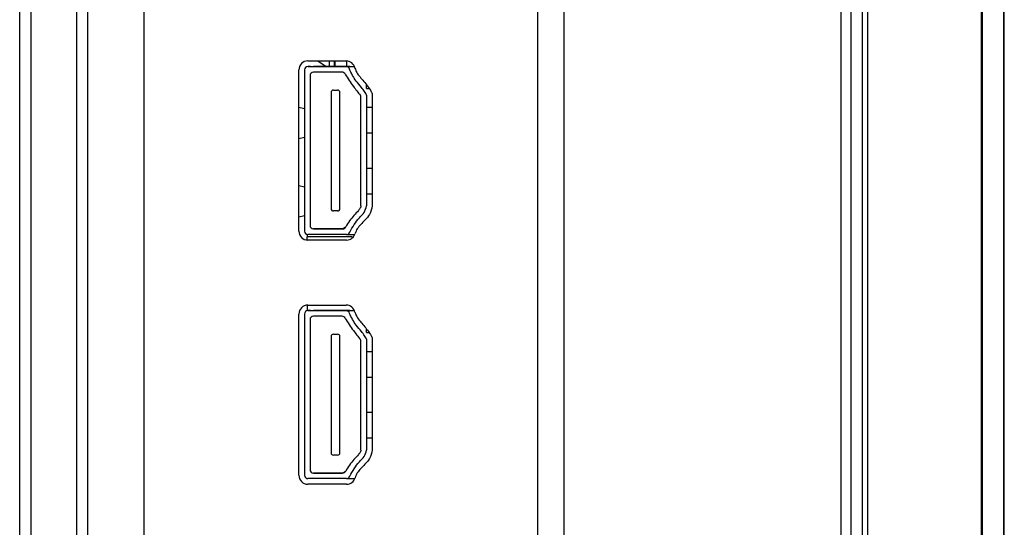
# Model space of a CAD drawing. Header units: millimetres. Extents: x 0 to 1118, y 0 to 864.
# Tile 20 of 256: x 51.12 to 68.72, y 388.47 to 397.54. Entities that reach past the tile are written whole.
import ezdxf

# ---------------------------------------------------------------- set-up
doc = ezdxf.new("R2010")
doc.units = ezdxf.units.MM

msp = doc.modelspace()

# ---------------------------------------------------------------- linework, layer by layer
at = {"color": 7, "linetype": 'Continuous', "lineweight": 25}
for p, q in [((65.9834, 351.965), (65.9834, 542.3522)), ((66.1834, 540.5322), (66.1834, 353.785)), ((66.2834, 353.785), (66.2834, 540.5322)), ((68.3068, 540.5322), (68.3068, 353.785)), ((68.3351, 353.785), (68.3351, 540.5322)), ((68.7117, 540.5322), (68.7117, 353.785)), ((68.7234, 353.785), (68.7234, 540.5322)), ((51.1234, 352.9062), (51.1234, 479.7531)), ((52.1434, 358.4462), (52.1434, 429.9586)), ((52.3434, 358.4462), (52.3434, 429.9586)), ((53.3434, 429.7586), (53.3434, 358.6462)), ((60.3834, 361.0778), (60.3834, 427.0272)), ((56.2734, 396.8024), (56.9595, 396.8024)), ((56.6634, 396.7024), (56.6634, 396.8024)), ((56.7434, 396.8024), (56.7434, 396.7024)), ((56.7634, 396.7024), (56.7634, 396.8024)), ((56.9634, 396.8023), (56.9634, 396.7024)), ((56.1134, 393.7624), (56.1134, 396.6424)), ((56.2134, 396.6424), (56.2134, 393.7624)), ((56.2134, 396.6424), (56.2134, 396.6424)), ((56.2734, 396.7024), (56.9595, 396.7024)), ((56.2734, 396.7024), (56.2734, 396.7024)), ((56.2734, 396.7024), (56.2734, 396.7024)), ((56.3134, 396.5424), (56.3134, 393.8624)), ((56.3234, 396.7024), (56.8251, 396.7024)), ((56.8858, 396.6024), (56.3734, 396.6024)), ((56.4623, 396.7024), (56.3748, 396.7024)), ((56.3924, 396.7024), (56.4123, 396.7024)), ((56.4123, 396.7024), (56.4145, 396.7024)), ((56.4344, 396.7024), (56.522, 396.7024)), ((56.7128, 396.7024), (56.8878, 396.7024)), ((56.7128, 396.7024), (56.7128, 396.7024)), ((56.9464, 396.7024), (56.7719, 396.7024)), ((56.8851, 396.7024), (56.8851, 396.7024)), ((56.9073, 396.7024), (56.9117, 396.7024)), ((56.9117, 396.7024), (56.9312, 396.7024)), ((56.9595, 396.7024), (56.9595, 396.7024)), ((56.9595, 396.7024), (57.1079, 396.7024)), ((56.9634, 396.7024), (56.9634, 396.7024)), ((57.0183, 396.6543), (57.0183, 396.6543)), ((57.0234, 396.7024), (57.1078, 396.7024)), ((57.3234, 396.3104), (57.3234, 396.3753)), ((56.6904, 396.2424), (56.6904, 396.2424)), ((56.6904, 396.2424), (56.6904, 394.1624)), ((56.7304, 396.2824), (56.8064, 396.2824)), ((56.7304, 396.2824), (56.8064, 396.2824)), ((56.7304, 396.2824), (56.7304, 396.2824)), ((56.8064, 396.2824), (56.8064, 396.2824)), ((56.8464, 394.1624), (56.8464, 396.2424)), ((56.8464, 396.2424), (56.8464, 396.2424)), ((57.3234, 396.1924), (57.3234, 394.2124)), ((57.4234, 396.1924), (57.4234, 394.2124)), ((57.2234, 394.2124), (57.2234, 396.1532)), ((56.2134, 395.947), (56.1134, 395.9706)), ((56.2134, 395.941), (56.2126, 395.941)), ((56.3141, 395.941), (56.3134, 395.941)), ((57.3234, 395.9744), (57.4234, 395.9744)), ((56.2126, 395.5582), (56.2134, 395.5582)), ((56.3134, 395.5582), (56.3141, 395.5582)), ((57.3234, 395.5169), (57.4234, 395.5169)), ((57.3234, 395.5169), (57.4234, 395.5169)), ((56.1134, 395.4174), (56.2134, 395.4409)), ((56.2134, 394.8465), (56.2126, 394.8465)), ((56.3141, 394.8465), (56.3134, 394.8465)), ((57.3234, 394.8879), (57.4234, 394.8879)), ((56.2123, 394.5472), (56.1134, 394.5706)), ((56.2126, 394.4638), (56.2134, 394.4638)), ((56.3134, 394.4638), (56.3141, 394.4638)), ((57.3234, 394.4304), (57.4234, 394.4304)), ((57.3234, 394.4304), (57.4234, 394.4304)), ((56.8064, 394.1224), (56.7304, 394.1224)), ((56.1134, 394.0174), (56.2134, 394.0409)), ((56.3734, 393.8024), (56.895, 393.8024)), ((56.8851, 393.8024), (56.3734, 393.8024)), ((56.3734, 393.8024), (56.3734, 393.8024)), ((56.4623, 393.8024), (56.3748, 393.8024)), ((56.3924, 393.8024), (56.4123, 393.8024)), ((56.4123, 393.8024), (56.4145, 393.8024)), ((56.4344, 393.8024), (56.522, 393.8024)), ((56.7128, 393.8024), (56.8878, 393.8024)), ((56.7128, 393.8024), (56.7128, 393.8024)), ((56.895, 393.8024), (56.7719, 393.8024)), ((56.8851, 393.8024), (56.8851, 393.8024)), ((56.8851, 393.8024), (56.895, 393.8024)), ((56.9464, 393.8313), (56.895, 393.8024)), ((56.895, 393.8024), (56.895, 393.8024)), ((56.895, 393.8024), (56.895, 393.8024)), ((56.895, 393.8024), (56.895, 393.8024)), ((56.9117, 393.8047), (56.9312, 393.8145)), ((56.9502, 393.8388), (56.9502, 393.8388)), ((56.2634, 393.7032), (56.2634, 393.659)), ((57.0634, 393.659), (56.2634, 393.659)), ((56.2634, 393.6027), (56.2634, 393.659)), ((56.9657, 393.7024), (56.2734, 393.7024)), ((56.9657, 393.6024), (56.2734, 393.6024)), ((56.967, 393.7024), (57.114, 393.7024)), ((57.0634, 393.659), (57.0634, 393.6357)), ((56.2634, 392.442), (56.2634, 392.3416)), ((56.2734, 392.4424), (56.9595, 392.4424)), ((56.2734, 392.3424), (56.2734, 392.3424)), ((56.2734, 392.3424), (56.9595, 392.3424)), ((56.2734, 392.3424), (56.2734, 392.3424)), ((56.3234, 392.3424), (56.8251, 392.3424)), ((56.4623, 392.3424), (56.3748, 392.3424)), ((56.3924, 392.3424), (56.4123, 392.3424)), ((56.4123, 392.3424), (56.4145, 392.3424)), ((56.4344, 392.3424), (56.522, 392.3424)), ((56.7128, 392.3424), (56.8878, 392.3424)), ((56.7128, 392.3424), (56.7128, 392.3424)), ((56.9464, 392.3424), (56.7719, 392.3424)), ((56.8851, 392.3424), (56.8851, 392.3424)), ((56.9073, 392.3424), (56.9117, 392.3424)), ((56.9117, 392.3424), (56.9312, 392.3424)), ((56.9595, 392.3424), (57.1079, 392.3424)), ((56.9595, 392.3424), (56.9595, 392.3424)), ((56.9634, 392.3424), (56.9634, 392.3424)), ((57.0234, 392.3424), (57.1078, 392.3424)), ((56.1134, 389.4024), (56.1134, 392.2824)), ((56.2134, 392.2824), (56.2134, 392.2824)), ((56.2134, 392.2824), (56.2134, 389.4024)), ((56.3134, 392.1824), (56.3134, 389.5024)), ((56.8858, 392.2424), (56.3734, 392.2424)), ((57.0183, 392.2943), (57.0183, 392.2943)), ((57.3234, 391.9504), (57.3234, 392.0153)), ((56.6904, 391.8824), (56.6904, 391.8824)), ((56.6904, 391.8824), (56.6904, 389.8024)), ((56.7304, 391.9224), (56.7304, 391.9224)), ((56.7304, 391.9224), (56.8064, 391.9224)), ((56.7304, 391.9224), (56.8064, 391.9224)), ((56.8064, 391.9224), (56.8064, 391.9224)), ((56.8464, 391.8824), (56.8464, 391.8824)), ((56.8464, 389.8024), (56.8464, 391.8824)), ((57.2234, 389.8524), (57.2234, 391.7932)), ((57.3234, 391.8324), (57.3234, 389.8524)), ((57.4234, 391.8324), (57.4234, 389.8524)), ((57.3234, 391.6144), (57.4234, 391.6144)), ((56.2134, 391.581), (56.2126, 391.581)), ((56.3141, 391.581), (56.3134, 391.581)), ((56.2126, 391.1982), (56.2134, 391.1982)), ((56.3134, 391.1982), (56.3141, 391.1982)), ((57.3234, 391.1569), (57.4234, 391.1569)), ((57.3234, 391.1569), (57.4234, 391.1569)), ((56.2134, 390.4865), (56.2126, 390.4865)), ((56.3141, 390.4865), (56.3134, 390.4865)), ((57.3234, 390.5279), (57.4234, 390.5279)), ((56.2126, 390.1038), (56.2134, 390.1038)), ((56.3134, 390.1038), (56.3141, 390.1038)), ((57.3234, 390.0704), (57.4234, 390.0704)), ((57.3234, 390.0704), (57.4234, 390.0704)), ((56.8064, 389.7624), (56.7304, 389.7624)), ((56.9657, 389.3424), (56.2734, 389.3424)), ((56.3734, 389.4424), (56.895, 389.4424)), ((56.8851, 389.4424), (56.3734, 389.4424)), ((56.3734, 389.4424), (56.3734, 389.4424)), ((56.4623, 389.4424), (56.3748, 389.4424)), ((56.3924, 389.4424), (56.4123, 389.4424)), ((56.4123, 389.4424), (56.4145, 389.4424)), ((56.4344, 389.4424), (56.522, 389.4424)), ((56.7128, 389.4424), (56.8878, 389.4424)), ((56.7128, 389.4424), (56.7128, 389.4424)), ((56.895, 389.4424), (56.7719, 389.4424)), ((56.8851, 389.4424), (56.8851, 389.4424)), ((56.8851, 389.4424), (56.895, 389.4424)), ((56.9464, 389.4713), (56.895, 389.4424)), ((56.895, 389.4424), (56.895, 389.4424)), ((56.895, 389.4424), (56.895, 389.4424)), ((56.895, 389.4424), (56.895, 389.4424)), ((56.9117, 389.4447), (56.9312, 389.4545)), ((56.9502, 389.4788), (56.9502, 389.4788)), ((56.967, 389.3424), (57.114, 389.3424)), ((56.9657, 389.2424), (56.2734, 389.2424))]:
    msp.add_line(p, q, dxfattribs=at)
at = {"color": 8, "linetype": 'Continuous', "lineweight": 25}
for p, q in [((65.8076, 361.0778), (65.8076, 539.1794)), ((51.3234, 479.7479), (51.3234, 352.9062)), ((60.852, 427.0272), (60.852, 361.0778)), ((56.4123, 396.7024), (56.4123, 396.7024)), ((56.4344, 396.7024), (56.4344, 396.7024)), ((56.522, 396.7024), (56.522, 396.7024)), ((57.3234, 396.3104), (57.3685, 396.3104)), ((56.4123, 393.8024), (56.4123, 393.8024)), ((56.4344, 393.8024), (56.4344, 393.8024)), ((56.522, 393.8024), (56.522, 393.8024)), ((56.4123, 392.3424), (56.4123, 392.3424)), ((56.4344, 392.3424), (56.4344, 392.3424)), ((56.522, 392.3424), (56.522, 392.3424)), ((57.3234, 391.9504), (57.3685, 391.9504)), ((56.4123, 389.4424), (56.4123, 389.4424)), ((56.4344, 389.4424), (56.4344, 389.4424)), ((56.522, 389.4424), (56.522, 389.4424))]:
    msp.add_line(p, q, dxfattribs=at)
at = {"color": 7, "linetype": 'Continuous', "lineweight": 25, "flags": 128}
for points in [[(56.4547, 396.8024), (56.5839, 396.7122), (56.5934, 396.7024)], [(56.3234, 396.7024), (56.3136, 396.7024), (56.3042, 396.7024), (56.2956, 396.7024), (56.288, 396.7024), (56.2818, 396.7024), (56.2772, 396.7024), (56.2743, 396.7024), (56.2734, 396.7024)], [(56.3748, 396.7024), (56.3747, 396.7024), (56.3754, 396.7024), (56.3769, 396.7024), (56.379, 396.7024), (56.3817, 396.7024), (56.385, 396.7024), (56.3886, 396.7024), (56.3924, 396.7024)], [(56.4145, 396.7024), (56.4181, 396.7024), (56.4216, 396.7024), (56.4249, 396.7024), (56.4278, 396.7024), (56.4303, 396.7024), (56.4323, 396.7024), (56.4337, 396.7024), (56.4344, 396.7024)], [(56.6174, 396.7024), (56.5891, 396.7024), (56.5617, 396.7024), (56.5362, 396.7024), (56.5134, 396.7024), (56.494, 396.7024), (56.4787, 396.7024), (56.4681, 396.7024), (56.4623, 396.7024)], [(56.522, 396.7024), (56.5255, 396.7024), (56.5321, 396.7024), (56.5415, 396.7024), (56.5534, 396.7024), (56.5674, 396.7024), (56.5831, 396.7024), (56.6, 396.7024), (56.6174, 396.7024)], [(56.7719, 396.7024), (56.7657, 396.7024), (56.7547, 396.7024), (56.7393, 396.7024), (56.72, 396.7024), (56.6974, 396.7024), (56.6722, 396.7024), (56.6452, 396.7024), (56.6174, 396.7024)], [(56.6174, 396.7024), (56.6348, 396.7024), (56.6516, 396.7024), (56.6673, 396.7024), (56.6814, 396.7024), (56.6933, 396.7024), (56.7027, 396.7024), (56.7093, 396.7024), (56.7128, 396.7024)], [(56.8851, 396.7024), (56.8839, 396.7024), (56.8805, 396.7024), (56.8749, 396.7024), (56.8675, 396.7024), (56.8584, 396.7024), (56.848, 396.7024), (56.8368, 396.7024), (56.8251, 396.7024)], [(56.9634, 396.7024), (56.9604, 396.7024), (56.9519, 396.7024), (56.9392, 396.7024), (56.9242, 396.7024), (56.9092, 396.7024), (56.8965, 396.7024), (56.888, 396.7024), (56.8851, 396.7024)], [(56.8878, 396.7024), (56.8888, 396.7024), (56.8904, 396.7024), (56.8924, 396.7024), (56.8948, 396.7024), (56.8976, 396.7024), (56.9007, 396.7024), (56.904, 396.7024), (56.9073, 396.7024)], [(56.9312, 396.7024), (56.9349, 396.7024), (56.9384, 396.7024), (56.9413, 396.7024), (56.9437, 396.7024), (56.9455, 396.7024), (56.9466, 396.7024), (56.9468, 396.7024), (56.9464, 396.7024)], [(57.0234, 396.7024), (57.0117, 396.7024), (57.0004, 396.7024), (56.99, 396.7024), (56.9809, 396.7024), (56.9735, 396.7024), (56.9679, 396.7024), (56.9645, 396.7024), (56.9634, 396.7024)], [(56.3748, 393.8024), (56.3747, 393.8024), (56.3754, 393.8024), (56.3769, 393.8024), (56.379, 393.8024), (56.3817, 393.8024), (56.385, 393.8024), (56.3886, 393.8024), (56.3924, 393.8024)], [(56.4145, 393.8024), (56.4181, 393.8024), (56.4216, 393.8024), (56.4249, 393.8024), (56.4278, 393.8024), (56.4303, 393.8024), (56.4323, 393.8024), (56.4337, 393.8024), (56.4344, 393.8024)], [(56.6174, 393.8024), (56.5891, 393.8024), (56.5617, 393.8024), (56.5362, 393.8024), (56.5134, 393.8024), (56.494, 393.8024), (56.4787, 393.8024), (56.4681, 393.8024), (56.4623, 393.8024)], [(56.522, 393.8024), (56.5255, 393.8024), (56.5321, 393.8024), (56.5415, 393.8024), (56.5534, 393.8024), (56.5674, 393.8024), (56.5831, 393.8024), (56.6, 393.8024), (56.6174, 393.8024)], [(56.6174, 393.8024), (56.6348, 393.8024), (56.6516, 393.8024), (56.6673, 393.8024), (56.6814, 393.8024), (56.6933, 393.8024), (56.7027, 393.8024), (56.7093, 393.8024), (56.7128, 393.8024)], [(56.7719, 393.8024), (56.7657, 393.8024), (56.7547, 393.8024), (56.7393, 393.8024), (56.72, 393.8024), (56.6974, 393.8024), (56.6722, 393.8024), (56.6452, 393.8024), (56.6174, 393.8024)], [(56.895, 393.8024), (56.8928, 393.8024), (56.8908, 393.8024), (56.8891, 393.8024), (56.8876, 393.8024), (56.8865, 393.8024), (56.8857, 393.8024), (56.8852, 393.8024), (56.8851, 393.8024)], [(56.8878, 393.8024), (56.8883, 393.8024), (56.8889, 393.8024), (56.8896, 393.8024), (56.8904, 393.8024), (56.8914, 393.8024), (56.8925, 393.8024), (56.8937, 393.8024), (56.895, 393.8024)], [(56.3234, 392.3424), (56.3136, 392.3424), (56.3042, 392.3424), (56.2956, 392.3424), (56.288, 392.3424), (56.2818, 392.3424), (56.2772, 392.3424), (56.2743, 392.3424), (56.2734, 392.3424)], [(56.3748, 392.3424), (56.3747, 392.3424), (56.3754, 392.3424), (56.3769, 392.3424), (56.379, 392.3424), (56.3817, 392.3424), (56.385, 392.3424), (56.3886, 392.3424), (56.3924, 392.3424)], [(56.4145, 392.3424), (56.4181, 392.3424), (56.4216, 392.3424), (56.4249, 392.3424), (56.4278, 392.3424), (56.4303, 392.3424), (56.4323, 392.3424), (56.4337, 392.3424), (56.4344, 392.3424)], [(56.6174, 392.3424), (56.5891, 392.3424), (56.5617, 392.3424), (56.5362, 392.3424), (56.5134, 392.3424), (56.494, 392.3424), (56.4787, 392.3424), (56.4681, 392.3424), (56.4623, 392.3424)], [(56.522, 392.3424), (56.5255, 392.3424), (56.5321, 392.3424), (56.5415, 392.3424), (56.5534, 392.3424), (56.5674, 392.3424), (56.5831, 392.3424), (56.6, 392.3424), (56.6174, 392.3424)], [(56.7719, 392.3424), (56.7657, 392.3424), (56.7547, 392.3424), (56.7393, 392.3424), (56.72, 392.3424), (56.6974, 392.3424), (56.6722, 392.3424), (56.6452, 392.3424), (56.6174, 392.3424)], [(56.6174, 392.3424), (56.6348, 392.3424), (56.6516, 392.3424), (56.6673, 392.3424), (56.6814, 392.3424), (56.6933, 392.3424), (56.7027, 392.3424), (56.7093, 392.3424), (56.7128, 392.3424)], [(56.8851, 392.3424), (56.8839, 392.3424), (56.8805, 392.3424), (56.8749, 392.3424), (56.8675, 392.3424), (56.8584, 392.3424), (56.848, 392.3424), (56.8368, 392.3424), (56.8251, 392.3424)], [(56.9634, 392.3424), (56.9604, 392.3424), (56.9519, 392.3424), (56.9392, 392.3424), (56.9242, 392.3424), (56.9092, 392.3424), (56.8965, 392.3424), (56.888, 392.3424), (56.8851, 392.3424)], [(56.8878, 392.3424), (56.8888, 392.3424), (56.8904, 392.3424), (56.8924, 392.3424), (56.8948, 392.3424), (56.8976, 392.3424), (56.9007, 392.3424), (56.904, 392.3424), (56.9073, 392.3424)], [(56.9312, 392.3424), (56.9349, 392.3424), (56.9384, 392.3424), (56.9413, 392.3424), (56.9437, 392.3424), (56.9455, 392.3424), (56.9466, 392.3424), (56.9468, 392.3424), (56.9464, 392.3424)], [(57.0234, 392.3424), (57.0117, 392.3424), (57.0004, 392.3424), (56.99, 392.3424), (56.9809, 392.3424), (56.9735, 392.3424), (56.9679, 392.3424), (56.9645, 392.3424), (56.9634, 392.3424)], [(56.3748, 389.4424), (56.3747, 389.4424), (56.3754, 389.4424), (56.3769, 389.4424), (56.379, 389.4424), (56.3817, 389.4424), (56.385, 389.4424), (56.3886, 389.4424), (56.3924, 389.4424)], [(56.4145, 389.4424), (56.4181, 389.4424), (56.4216, 389.4424), (56.4249, 389.4424), (56.4278, 389.4424), (56.4303, 389.4424), (56.4323, 389.4424), (56.4337, 389.4424), (56.4344, 389.4424)], [(56.6174, 389.4424), (56.5891, 389.4424), (56.5617, 389.4424), (56.5362, 389.4424), (56.5134, 389.4424), (56.494, 389.4424), (56.4787, 389.4424), (56.4681, 389.4424), (56.4623, 389.4424)], [(56.522, 389.4424), (56.5255, 389.4424), (56.5321, 389.4424), (56.5415, 389.4424), (56.5534, 389.4424), (56.5674, 389.4424), (56.5831, 389.4424), (56.6, 389.4424), (56.6174, 389.4424)], [(56.6174, 389.4424), (56.6348, 389.4424), (56.6516, 389.4424), (56.6673, 389.4424), (56.6814, 389.4424), (56.6933, 389.4424), (56.7027, 389.4424), (56.7093, 389.4424), (56.7128, 389.4424)], [(56.7719, 389.4424), (56.7657, 389.4424), (56.7547, 389.4424), (56.7393, 389.4424), (56.72, 389.4424), (56.6974, 389.4424), (56.6722, 389.4424), (56.6452, 389.4424), (56.6174, 389.4424)], [(56.895, 389.4424), (56.8928, 389.4424), (56.8908, 389.4424), (56.8891, 389.4424), (56.8876, 389.4424), (56.8865, 389.4424), (56.8857, 389.4424), (56.8852, 389.4424), (56.8851, 389.4424)], [(56.8878, 389.4424), (56.8883, 389.4424), (56.8889, 389.4424), (56.8896, 389.4424), (56.8904, 389.4424), (56.8914, 389.4424), (56.8925, 389.4424), (56.8937, 389.4424), (56.895, 389.4424)]]:
    msp.add_lwpolyline(points, dxfattribs=at)
at = {"color": 7, "linetype": 'Continuous', "lineweight": 25}
for centre, radius, start, end in [((56.2734, 396.6424), 0.16, 90, 180), ((56.9595, 396.6424), 0.16, 11.45702, 90), ((56.2734, 396.6424), 0.06, 90, 180), ((56.2734, 396.6424), 0.06, 90, 180), ((56.3734, 396.5424), 0.06, 90, 180), ((56.8858, 396.5424), 0.06, 21.64924, 90), ((56.9595, 396.6424), 0.06, 11.45575, 90), ((56.9595, 396.6424), 0.06, 11.45575, 90), ((56.7304, 396.2424), 0.04, 90, 180), ((56.7304, 396.2424), 0.04, 90, 180), ((56.8064, 396.2424), 0.04, 0, 90), ((56.8064, 396.2424), 0.04, 0, 90), ((57.1634, 396.1532), 0.06, 0, 34.12354), ((56.7304, 394.1624), 0.04, 180, 270), ((56.8064, 394.1624), 0.04, 270, 0), ((56.2734, 393.7624), 0.16, 180, 270), ((56.2734, 393.7624), 0.06, 180, 270), ((56.3734, 393.8624), 0.06, 180, 270), ((56.3734, 393.8624), 0.06, 180, 270), ((56.895, 393.8624), 0.06, 270, 336.84642), ((56.895, 393.8624), 0.06, 270, 336.84642), ((56.9657, 393.7624), 0.06, 270, 344.33978), ((56.9657, 393.7624), 0.16, 270, 344.34225), ((56.2734, 392.2824), 0.16, 90, 180), ((56.2734, 392.2824), 0.06, 90, 180), ((56.2734, 392.2824), 0.06, 90, 180), ((56.9595, 392.2824), 0.16, 11.45446, 90), ((56.9595, 392.2824), 0.06, 11.45575, 90), ((56.9595, 392.2824), 0.06, 11.45575, 90), ((56.3734, 392.1824), 0.06, 90, 180), ((56.8858, 392.1824), 0.06, 21.64924, 90), ((56.7304, 391.8824), 0.04, 90, 180), ((56.7304, 391.8824), 0.04, 90, 180), ((56.8064, 391.8824), 0.04, 0, 90), ((56.8064, 391.8824), 0.04, 0, 90), ((57.1634, 391.7932), 0.06, 0, 34.12354), ((56.7304, 389.8024), 0.04, 180, 270), ((56.8064, 389.8024), 0.04, 270, 0), ((56.3734, 389.5024), 0.06, 180, 270), ((56.3734, 389.5024), 0.06, 180, 270), ((56.2734, 389.4024), 0.16, 180, 270), ((56.2734, 389.4024), 0.06, 180, 270), ((56.895, 389.5024), 0.06, 270, 336.84642), ((56.895, 389.5024), 0.06, 270, 336.84642), ((56.9657, 389.4024), 0.06, 270, 344.33978), ((56.9657, 389.4024), 0.16, 270, 344.34004)]:
    msp.add_arc(centre, radius, start, end, dxfattribs=at)
for points, knots in [([(56.9416, 396.5645), (56.9888, 396.4915), (57.0732, 396.3612), (57.1703, 396.2401), (57.213, 396.1869)], [0, 0, 0, 0, 0.5600202, 1, 1, 1, 1]), ([(57.3234, 396.1924), (57.3233, 396.193), (57.3231, 396.1947), (57.3216, 396.1984), (57.3179, 396.2064), (57.3069, 396.2256), (57.2792, 396.2682), (57.2245, 396.3459), (57.1107, 396.4622), (57.0536, 396.5809), (57.0183, 396.6543)], [0, 0, 0, 0, 0.0037201, 0.0091692, 0.0211086, 0.0516085, 0.1283691, 0.2953948, 0.5642201, 1, 1, 1, 1]), ([(57.1164, 396.6741), (57.1257, 396.6472), (57.146, 396.5891), (57.231, 396.4869), (57.3259, 396.38), (57.3906, 396.2817), (57.4135, 396.2382), (57.4204, 396.227), (57.4229, 396.2122), (57.4232, 396.2001), (57.4234, 396.1924)], [0, 0, 0, 0, 0.14688107, 0.31676986, 0.68148285, 0.89196931, 0.92345758, 0.93701222, 0.95989643, 1, 1, 1, 1]), ([(57.2234, 394.2124), (57.2232, 394.2093), (57.2227, 394.2021), (57.2186, 394.1901), (57.2059, 394.1655), (57.1671, 394.1143), (57.0639, 394.0151), (56.9961, 393.9099), (56.9502, 393.8388)], [0, 0, 0, 0, 0.0199173, 0.0460135, 0.0809285, 0.1981545, 0.4572692, 1, 1, 1, 1]), ([(57.0234, 393.7462), (57.0744, 393.8355), (57.1466, 393.9621), (57.2885, 394.0901), (57.3119, 394.1722), (57.3234, 394.2124)], [0, 0, 0, 0, 0.5506321, 0.7799916, 1, 1, 1, 1]), ([(57.4234, 394.2124), (57.4128, 394.1598), (57.3934, 394.0629), (57.299, 393.9654), (57.2229, 393.8833), (57.1531, 393.8095), (57.1305, 393.7484), (57.1197, 393.7192)], [0, 0, 0, 0, 0.2667551, 0.4914886, 0.6715857, 0.8428208, 1, 1, 1, 1]), ([(56.9073, 393.8037), (56.9048, 393.8032), (56.9004, 393.8025), (56.8967, 393.8024), (56.895, 393.8024)], [0, 0, 0, 0, 0.5608922, 1, 1, 1, 1]), ([(56.9117, 393.8047), (56.9109, 393.8045), (56.9095, 393.8041), (56.908, 393.8038), (56.9073, 393.8037)], [0, 0, 0, 0, 0.56336725, 1, 1, 1, 1]), ([(56.9312, 393.8145), (56.9341, 393.817), (56.9394, 393.8215), (56.9437, 393.8272), (56.9458, 393.8304), (56.9467, 393.8319), (56.947, 393.8324), (56.9466, 393.8317), (56.9464, 393.8313)], [0, 0, 0, 0, 0.3131571, 0.577349, 0.6962839, 0.7994195, 0.8997384, 1, 1, 1, 1]), ([(57.1164, 392.3141), (57.1257, 392.2872), (57.146, 392.2291), (57.231, 392.1269), (57.3259, 392.02), (57.3906, 391.9217), (57.4135, 391.8782), (57.4204, 391.867), (57.4229, 391.8522), (57.4232, 391.8401), (57.4234, 391.8324)], [0, 0, 0, 0, 0.14688126, 0.31676939, 0.68147896, 0.89196799, 0.92345665, 0.93701145, 0.95989594, 1, 1, 1, 1]), ([(56.9416, 392.2045), (56.9888, 392.1315), (57.0732, 392.0012), (57.1703, 391.8801), (57.213, 391.8269)], [0, 0, 0, 0, 0.5600202, 1, 1, 1, 1]), ([(57.3234, 391.8324), (57.3233, 391.833), (57.3231, 391.8347), (57.3216, 391.8384), (57.3179, 391.8464), (57.3069, 391.8656), (57.2792, 391.9082), (57.2245, 391.9859), (57.1107, 392.1022), (57.0536, 392.2209), (57.0183, 392.2943)], [0, 0, 0, 0, 0.0037201, 0.0091692, 0.0211086, 0.0516085, 0.1283691, 0.2953948, 0.5642201, 1, 1, 1, 1]), ([(57.2234, 389.8524), (57.2232, 389.8493), (57.2227, 389.8421), (57.2186, 389.8301), (57.2059, 389.8055), (57.1671, 389.7543), (57.0639, 389.6551), (56.9961, 389.5499), (56.9502, 389.4788)], [0, 0, 0, 0, 0.0199173, 0.0460135, 0.0809285, 0.1981545, 0.4572692, 1, 1, 1, 1]), ([(57.0234, 389.3862), (57.0744, 389.4755), (57.1466, 389.6021), (57.2885, 389.7301), (57.3119, 389.8122), (57.3234, 389.8524)], [0, 0, 0, 0, 0.5506321, 0.7799916, 1, 1, 1, 1]), ([(57.4234, 389.8524), (57.4128, 389.7998), (57.3934, 389.7029), (57.299, 389.6054), (57.2229, 389.5233), (57.1531, 389.4495), (57.1305, 389.3884), (57.1197, 389.3592)], [0, 0, 0, 0, 0.26675513, 0.49148858, 0.67158566, 0.84282084, 1, 1, 1, 1]), ([(56.9073, 389.4437), (56.9048, 389.4432), (56.9004, 389.4425), (56.8967, 389.4424), (56.895, 389.4424)], [0, 0, 0, 0, 0.5608922, 1, 1, 1, 1]), ([(56.9117, 389.4447), (56.9109, 389.4445), (56.9095, 389.4441), (56.908, 389.4438), (56.9073, 389.4437)], [0, 0, 0, 0, 0.5633672, 1, 1, 1, 1]), ([(56.9312, 389.4545), (56.9341, 389.457), (56.9394, 389.4615), (56.9437, 389.4672), (56.9458, 389.4704), (56.9467, 389.4719), (56.947, 389.4724), (56.9466, 389.4717), (56.9464, 389.4713)], [0, 0, 0, 0, 0.3131571, 0.577349, 0.6962839, 0.7994195, 0.8997384, 1, 1, 1, 1])]:
    msp.add_open_spline(points, degree=3, knots=knots, dxfattribs=at)

doc.saveas('drawing.dxf')
